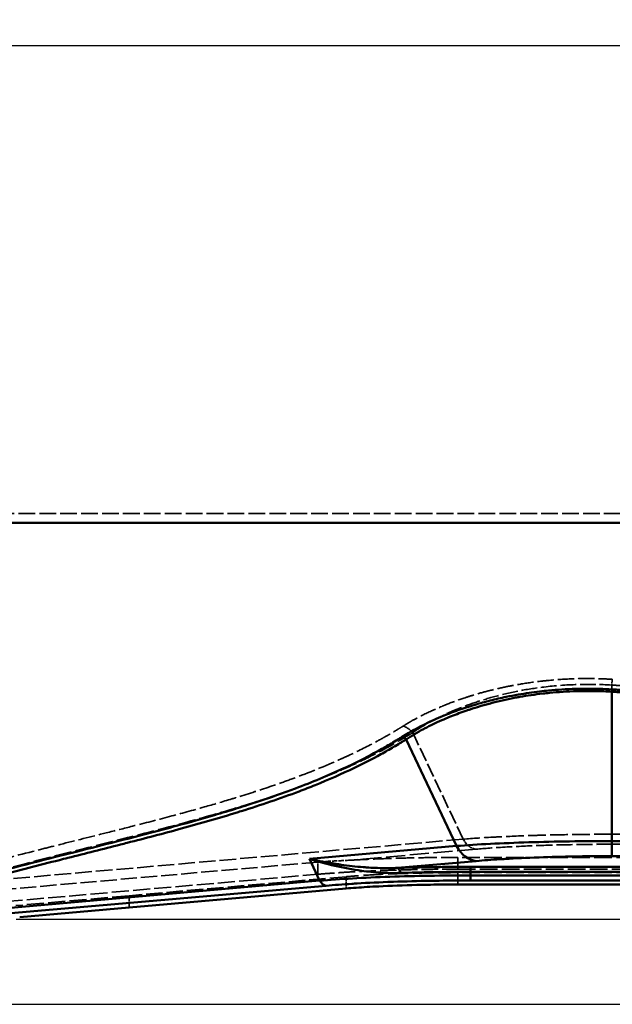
# Model space of a CAD drawing. Header units: millimetres. Extents: x 3367 to 6255, y 2001 to 4216.
# Tile 213 of 256: x 4118 to 4268, y 2772 to 3021. Entities that reach past the tile are written whole.
import ezdxf

# ---------------------------------------------------------------- set-up
doc = ezdxf.new("R2010")
doc.units = ezdxf.units.MM
doc.linetypes.add('DASHED', pattern=[0.2067, 0.1654, -0.0413])
for name, color, linetype, lineweight in [('AM_5', 3, 'Continuous', 25), ('Sichtbare Kanten(DIN)', 7, 'Continuous', 50), ('Sichtbare tangentiale Kanten(DIN)', 7, 'Continuous', 50), ('Verdeckte Kanten(DIN)', 7, 'DASHED', 35), ('Verdeckte tangentiale Kanten(DIN)', 7, 'DASHED', 35)]:
    doc.layers.add(name, color=color, linetype=linetype, lineweight=lineweight)
doc.styles.get("Standard").update_dxf_attribs({"font": 'ISOCP.SHX'})
doc.dimstyles.new('Standard$0', dxfattribs={"dimtxt": 0.18, "dimasz": 0.18, "dimexe": 0.18, "dimexo": 0.0625, "dimgap": 0.09, "dimtad": 0, "dimtih": 1, "dimtoh": 1, "dimdec": 4, "dimzin": 0, "dimdsep": 46, "dimtxsty": 'STANDARD', "dimcen": 0.09, "dimadec": 0, "dimazin": 0, "dimtfac": 1, "dimtdec": 4, "dimtofl": 0, "dimtmove": 0, "dimatfit": 3, "dimfxl": 1, "dimtolj": 1, "dimtzin": 0, "dimarcsym": 0})

# ---------------------------------------------------------------- blocks, each defined once
blk = doc.blocks.new('*D12')
at = {"layer": 'AM_5', "color": 0, "lineweight": -2, "transparency": 16777216}
for p, q in [((3643.6, 2945.94), (3643.6, 3014.21)), ((3645.4, 3014.03), (4340.7, 3014.03)), ((4979.8, 3014.03), (4357.88, 3014.03)), ((4981.6, 2945.94), (4981.6, 3014.21))]:
    blk.add_line(p, q, dxfattribs=at)
at = {"layer": 'AM_5', "color": 0, "transparency": 16777216}
for points in [[(3645.4, 3014.33), (3645.4, 3013.73), (3643.6, 3014.03)], [(4979.8, 3014.33), (4979.8, 3013.73), (4981.6, 3014.03)]]:
    blk.add_solid(points, dxfattribs=at)
at = {"layer": 'Defpoints', "color": 0, "transparency": 16777216}
for p in [(4981.6, 3014.03), (3643.6, 2945.88), (4981.6, 2945.88)]:
    blk.add_point(p, dxfattribs=at)
at = {"layer": 'AM_5', "color": 0, "transparency": 16777216, "insert": (4349.29, 3014.03), "char_height": 10, "attachment_point": 5}
blk.add_mtext('\\A1;134', dxfattribs=at)

msp = doc.modelspace()

# ---------------------------------------------------------------- linework, layer by layer
for p, q in [((4117.48436, 2793.35177), (4507.71004, 2793.35179)), ((4114.51724, 2771.81772), (4510.67718, 2771.81772))]:
    msp.add_line(p, q)
at = {"layer": 'Sichtbare Kanten(DIN)'}
for p, q in [((4229.16575, 2802.09339), (4312.59721, 2802.09339)), ((4146.09721, 2796.2754), (4200.88148, 2801.0684)), ((4118.40057, 2793.85226), (4146.09721, 2796.2754))]:
    msp.add_line(p, q, dxfattribs=at)
msp.add_open_spline([(4200.88148, 2801.0684), (4201.70288, 2801.14023), (4202.55999, 2801.20896), (4203.45165, 2801.27443), (4205.22912, 2801.40494), (4207.14462, 2801.52243), (4209.15911, 2801.62422), (4212.1841, 2801.77707), (4215.43033, 2801.89478), (4218.80681, 2801.974), (4221.05531, 2802.02675), (4223.36197, 2802.06228), (4225.67716, 2802.08002), (4226.8386, 2802.08892), (4228.00217, 2802.09337), (4229.16575, 2802.09339)], degree=3, knots=[0, 0, 0, 0, 0.111356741, 0.111356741, 0.111356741, 0.333338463, 0.333338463, 0.333338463, 0.666668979, 0.666668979, 0.666668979, 0.888643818, 0.888643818, 0.888643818, 1, 1, 1, 1], dxfattribs=at)
at = {"layer": 'Sichtbare tangentiale Kanten(DIN)'}
for p, q in [((4268.04227, 2813.06467), (4268.04229, 2850.79253)), ((4228.81078, 2811.82504), (4216.06799, 2838.75347)), ((4191.61509, 2808.57084), (4228.81078, 2811.82504)), ((4312.5972, 2813.06464), (4268.04227, 2813.06467)), ((4312.59721, 2809.26104), (4268.04226, 2809.26104)), ((4191.61508, 2808.57084), (4194.22411, 2803.05737)), ((4233.79312, 2808.02148), (4213.87664, 2806.27901)), ((4232.33327, 2805.28059), (4232.33327, 2806.54845)), ((4232.33327, 2806.54845), (4312.59721, 2806.54845)), ((4312.59721, 2805.28059), (4232.33327, 2805.28059)), ((4232.33327, 2805.28059), (4232.33327, 2804.37668)), ((4232.33327, 2803.10882), (4232.33327, 2804.37668)), ((4232.33327, 2804.37668), (4312.59721, 2804.37668)), ((4194.22411, 2803.05737), (4102.94004, 2795.07105)), ((4195.88489, 2801.78952), (4107.18392, 2794.02919)), ((4232.33327, 2803.10882), (4312.59721, 2803.10882))]:
    msp.add_line(p, q, dxfattribs=at)
for centre, major_axis, ratio, start_param, end_param in [((4268.04229, 2849.64538), (0.11883, 1.99647), 0.041568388, 0.523462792, 0.961167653), ((4214.9608, 2837.60632), (-1.07028, 1.68952), 0.788706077, 4.901804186, 5.525838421), ((4233.79312, 2816.98723), (0.7844, -8.96575), 0.705757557, 5.262925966, 6.159850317), ((4268.04226, 2818.2268), (0, -9), 0.00001, 0.087274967, 0.959935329), ((4213.87664, 2803.29043), (-0.09008, 2.99865), 0.32460381, 5.313786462, 6.190908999), ((4195.88489, 2804.7781), (0.26147, -2.98858), 0.705757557, 5.262925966, 6.159850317)]:
    msp.add_ellipse(centre, major_axis=major_axis, ratio=ratio, start_param=start_param, end_param=end_param, dxfattribs=at)
for points, knots in [([(4312.59694, 2893.49945), (4312.07728, 2893.49954), (4311.55762, 2893.49979), (4311.03796, 2893.49994), (4310.76703, 2893.50002), (4310.49611, 2893.50008), (4310.22518, 2893.50009), (4309.97636, 2893.5001), (4309.72753, 2893.50004), (4309.47871, 2893.49994), (4308.43952, 2893.49953), (4307.40033, 2893.49833), (4306.36114, 2893.49712), (4306.06763, 2893.49677), (4305.77412, 2893.49643), (4305.48061, 2893.4961), (4303.69695, 2893.4941), (4301.91333, 2893.49276), (4300.12973, 2893.49146), (4299.54115, 2893.49103), (4298.95258, 2893.49061), (4298.36401, 2893.49017), (4295.99188, 2893.48839), (4293.61983, 2893.48631), (4291.2479, 2893.48485), (4290.05916, 2893.48413), (4288.87045, 2893.48351), (4287.68178, 2893.483), (4286.49862, 2893.48249), (4285.3155, 2893.48208), (4284.13241, 2893.48176), (4281.17258, 2893.48095), (4278.21301, 2893.48066), (4275.25378, 2893.48087), (4273.47068, 2893.481), (4271.68771, 2893.48131), (4269.90488, 2893.48175), (4267.55166, 2893.48232), (4265.19865, 2893.48301), (4262.84598, 2893.48363), (4260.45816, 2893.48426), (4258.07069, 2893.48482), (4255.68355, 2893.48488), (4253.94168, 2893.48492), (4252.20002, 2893.48476), (4250.45857, 2893.48422), (4247.46215, 2893.48331), (4244.46634, 2893.4813), (4241.47132, 2893.47937), (4240.34356, 2893.47865), (4239.21589, 2893.47789), (4238.08835, 2893.47716), (4234.48093, 2893.47485), (4230.8747, 2893.47294), (4227.26976, 2893.4715), (4226.7581, 2893.4713), (4226.24646, 2893.4711), (4225.73486, 2893.47091), (4221.62081, 2893.4694), (4217.50853, 2893.46834), (4213.39838, 2893.46774), (4209.28986, 2893.46715), (4205.18347, 2893.46702), (4201.07958, 2893.4667), (4200.35732, 2893.46664), (4199.63514, 2893.46658), (4198.91304, 2893.4665), (4195.53335, 2893.46616), (4192.15543, 2893.46577), (4188.77943, 2893.46488), (4184.68277, 2893.46381), (4180.58895, 2893.462), (4176.49835, 2893.46074), (4174.54392, 2893.46014), (4172.59022, 2893.45966), (4170.63731, 2893.4593), (4168.50318, 2893.45889), (4166.37001, 2893.45861), (4164.23781, 2893.45843), (4156.96995, 2893.45783), (4149.71343, 2893.4585), (4142.47089, 2893.45951), (4141.57658, 2893.45964), (4140.68247, 2893.45977), (4139.78859, 2893.4599), (4135.72252, 2893.4605), (4131.66104, 2893.46116), (4127.60444, 2893.46156), (4123.54711, 2893.46196), (4119.49467, 2893.46209), (4115.44776, 2893.46262), (4115.11331, 2893.46267), (4114.77891, 2893.46272), (4114.44454, 2893.46277), (4110.73115, 2893.46332), (4107.02237, 2893.46405), (4103.31857, 2893.46493), (4099.27881, 2893.46589), (4095.24498, 2893.46704), (4091.2174, 2893.46839), (4089.67482, 2893.46891), (4088.13315, 2893.46945), (4086.59243, 2893.47003), (4080.07779, 2893.47247), (4073.57994, 2893.47541), (4067.10144, 2893.47847), (4059.07154, 2893.48227), (4051.07136, 2893.48626), (4043.10525, 2893.4912), (4039.24667, 2893.4936), (4035.39609, 2893.49622), (4031.55393, 2893.49903), (4027.43794, 2893.50204), (4023.33178, 2893.50531), (4019.23597, 2893.50883), (4005.24715, 2893.52086), (3991.379, 2893.53571), (3977.65816, 2893.55445), (3975.74122, 2893.55706), (3973.82709, 2893.55979), (3971.91593, 2893.5626), (3967.99074, 2893.56838), (3964.07813, 2893.57453), (3960.17798, 2893.58105), (3957.18982, 2893.58605), (3954.20898, 2893.59127), (3951.23602, 2893.59661), (3950.31543, 2893.59826), (3949.39557, 2893.59995), (3948.47645, 2893.60167), (3946.52739, 2893.60532), (3944.58166, 2893.60912), (3942.6393, 2893.61304), (3940.69318, 2893.61696), (3938.75044, 2893.621), (3936.81118, 2893.62515), (3935.84008, 2893.62722), (3934.86985, 2893.62932), (3933.9005, 2893.63144), (3933.88053, 2893.63149), (3933.86056, 2893.63153), (3933.84059, 2893.63157), (3932.89025, 2893.63366), (3931.94073, 2893.63578), (3930.99205, 2893.63793), (3930.02244, 2893.64013), (3929.05372, 2893.64235), (3928.08586, 2893.64457), (3927.60154, 2893.64568), (3927.11743, 2893.64679), (3926.63362, 2893.6479), (3926.1595, 2893.64899), (3925.68566, 2893.65007), (3925.21184, 2893.65114)], [0.0000013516, 0.0000013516, 0.0000013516, 0.0000013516, 0.0039133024, 0.0039133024, 0.0039133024, 0.0059528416, 0.0059528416, 0.0059528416, 0.007825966, 0.007825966, 0.007825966, 0.0156489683, 0.0156489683, 0.0156489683, 0.0178585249, 0.0178585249, 0.0178585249, 0.0312859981, 0.0312859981, 0.0312859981, 0.0357170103, 0.0357170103, 0.0357170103, 0.0535754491, 0.0535754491, 0.0535754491, 0.0625255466, 0.0625255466, 0.0625255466, 0.0714341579, 0.0714341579, 0.0714341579, 0.0937215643, 0.0937215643, 0.0937215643, 0.1071509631, 0.1071509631, 0.1071509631, 0.1248770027, 0.1248770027, 0.1248770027, 0.1428679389, 0.1428679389, 0.1428679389, 0.1559957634, 0.1559957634, 0.1559957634, 0.1785841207, 0.1785841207, 0.1785841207, 0.1870897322, 0.1870897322, 0.1870897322, 0.2143021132, 0.2143021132, 0.2143021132, 0.2181644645, 0.2181644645, 0.2181644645, 0.2492231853, 0.2492231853, 0.2492231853, 0.2802695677, 0.2802695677, 0.2802695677, 0.2857335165, 0.2857335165, 0.2857335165, 0.3113067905, 0.3113067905, 0.3113067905, 0.3423390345, 0.3423390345, 0.3423390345, 0.3571657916, 0.3571657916, 0.3571657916, 0.3733683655, 0.3733683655, 0.3733683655, 0.4285969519, 0.4285969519, 0.4285969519, 0.4354166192, 0.4354166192, 0.4354166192, 0.466437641, 0.466437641, 0.466437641, 0.4974642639, 0.4974642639, 0.4974642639, 0.5000283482, 0.5000283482, 0.5000283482, 0.5285043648, 0.5285043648, 0.5285043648, 0.5595633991, 0.5595633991, 0.5595633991, 0.5714592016, 0.5714592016, 0.5714592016, 0.6217583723, 0.6217583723, 0.6217583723, 0.6841025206, 0.6841025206, 0.6841025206, 0.7143004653, 0.7143004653, 0.7143004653, 0.7466506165, 0.7466506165, 0.7466506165, 0.8571391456, 0.8571391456, 0.8571391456, 0.8725755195, 0.8725755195, 0.8725755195, 0.9042791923, 0.9042791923, 0.9042791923, 0.9285695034, 0.9285695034, 0.9285695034, 0.9360911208, 0.9360911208, 0.9360911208, 0.9520412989, 0.9520412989, 0.9520412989, 0.9680223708, 0.9680223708, 0.9680223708, 0.9760249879, 0.9760249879, 0.9760249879, 0.9761898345, 0.9761898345, 0.9761898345, 0.9840357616, 0.9840357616, 0.9840357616, 0.9920548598, 0.9920548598, 0.9920548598, 0.9960676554, 0.9960676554, 0.9960676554, 1, 1, 1, 1]), ([(4215.09852, 2839.41395), (4215.63313, 2839.75139), (4216.18444, 2840.08619), (4216.75273, 2840.41817), (4216.92972, 2840.52157), (4217.10837, 2840.62469), (4217.28864, 2840.72753), (4218.04737, 2841.16039), (4218.83487, 2841.58824), (4219.65094, 2842.00943), (4219.88603, 2842.13077), (4220.12349, 2842.25155), (4220.36331, 2842.37175), (4221.78843, 2843.08603), (4223.29653, 2843.77953), (4224.88604, 2844.44594), (4225.42113, 2844.67028), (4225.96545, 2844.89155), (4226.51893, 2845.10944), (4227.88704, 2845.64802), (4229.31104, 2846.16594), (4230.78923, 2846.65825), (4231.68517, 2846.95664), (4232.60101, 2847.24563), (4233.53603, 2847.52394), (4234.76855, 2847.89081), (4236.0344, 2848.23909), (4237.33211, 2848.56606), (4238.64265, 2848.89627), (4239.98568, 2849.20473), (4241.35813, 2849.48846), (4242.37671, 2849.69902), (4243.41157, 2849.89593), (4244.46131, 2850.07787), (4246.22596, 2850.38372), (4248.03265, 2850.64729), (4249.87216, 2850.86301), (4250.60074, 2850.94846), (4251.3344, 2851.02641), (4252.07272, 2851.09653), (4254.30688, 2851.30874), (4256.58378, 2851.44941), (4258.8824, 2851.51572), (4259.26179, 2851.52666), (4259.64181, 2851.53557), (4260.02228, 2851.54243), (4261.36441, 2851.56665), (4262.71224, 2851.56539), (4264.05992, 2851.53793), (4264.38319, 2851.53135), (4264.70646, 2851.52326), (4265.02961, 2851.51367), (4266.0557, 2851.48325), (4267.08075, 2851.43761), (4268.10374, 2851.37704)], [0, 0, 0, 0, 0.047640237, 0.047640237, 0.047640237, 0.062478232, 0.062478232, 0.062478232, 0.124929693, 0.124929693, 0.124929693, 0.14292071, 0.14292071, 0.14292071, 0.249836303, 0.249836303, 0.249836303, 0.285828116, 0.285828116, 0.285828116, 0.374793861, 0.374793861, 0.374793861, 0.428716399, 0.428716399, 0.428716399, 0.499794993, 0.499794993, 0.499794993, 0.571576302, 0.571576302, 0.571576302, 0.624849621, 0.624849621, 0.624849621, 0.714404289, 0.714404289, 0.714404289, 0.749874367, 0.749874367, 0.749874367, 0.857206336, 0.857206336, 0.857206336, 0.874921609, 0.874921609, 0.874921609, 0.937412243, 0.937412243, 0.937412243, 0.952402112, 0.952402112, 0.952402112, 1, 1, 1, 1]), ([(4216.06799, 2838.75347), (4216.75017, 2839.19858), (4217.46213, 2839.63902), (4218.20207, 2840.07429), (4218.94213, 2840.50962), (4219.71017, 2840.93979), (4220.50675, 2841.36331), (4220.7802, 2841.50869), (4221.05702, 2841.6533), (4221.33717, 2841.79706), (4222.68907, 2842.4908), (4224.11863, 2843.16496), (4225.62388, 2843.81374), (4226.24772, 2844.08263), (4226.88457, 2844.34715), (4227.53432, 2844.60679), (4228.77723, 2845.10345), (4230.06741, 2845.58223), (4231.40337, 2846.03915), (4231.68772, 2846.1364), (4231.97413, 2846.23266), (4232.26259, 2846.32789), (4233.90636, 2846.87054), (4235.61693, 2847.37956), (4237.39025, 2847.84732), (4237.53222, 2847.88477), (4237.67458, 2847.92195), (4237.81735, 2847.95887), (4239.73963, 2848.45591), (4241.73415, 2848.90429), (4243.79068, 2849.29323), (4244.12955, 2849.35732), (4244.47009, 2849.41981), (4244.81225, 2849.48065), (4246.70075, 2849.81644), (4248.63881, 2850.10191), (4250.61571, 2850.32901), (4251.17063, 2850.39276), (4251.72855, 2850.45199), (4252.28922, 2850.50653), (4254.56691, 2850.72812), (4256.89, 2850.87247), (4259.23357, 2850.93641), (4259.52202, 2850.94428), (4259.81077, 2850.95094), (4260.09976, 2850.95639), (4261.41849, 2850.98125), (4262.74242, 2850.98079), (4264.06797, 2850.95366), (4265.39306, 2850.92653), (4266.71978, 2850.87275), (4268.04229, 2850.79253)], [0, 0, 0, 0, 4.054650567, 4.054650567, 4.054650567, 8.109893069, 8.109893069, 8.109893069, 9.502005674, 9.502005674, 9.502005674, 16.219852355, 16.219852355, 16.219852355, 19.004011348, 19.004011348, 19.004011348, 24.329747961, 24.329747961, 24.329747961, 25.463272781, 25.463272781, 25.463272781, 31.922534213, 31.922534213, 31.922534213, 32.439637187, 32.439637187, 32.439637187, 39.402269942, 39.402269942, 39.402269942, 40.549580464, 40.549580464, 40.549580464, 46.882005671, 46.882005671, 46.882005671, 48.659540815, 48.659540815, 48.659540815, 55.880637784, 55.880637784, 55.880637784, 56.769414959, 56.769414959, 56.769414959, 60.825063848, 60.825063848, 60.825063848, 64.879269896, 64.879269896, 64.879269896, 64.879269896]), ([(4268.10373, 2851.37691), (4268.56661, 2851.34947), (4269.02949, 2851.32211), (4269.49244, 2851.29543), (4269.95537, 2851.26875), (4270.41837, 2851.24274), (4270.8814, 2851.21722), (4271.60079, 2851.17756), (4272.32029, 2851.13908), (4273.03988, 2851.10167), (4273.24657, 2851.09092), (4273.45327, 2851.08027), (4273.65998, 2851.06972), (4275.51274, 2850.97515), (4277.36611, 2850.88842), (4279.22001, 2850.80944), (4280.45337, 2850.75689), (4281.68696, 2850.70778), (4282.92069, 2850.66195), (4285.39721, 2850.56997), (4287.87446, 2850.49135), (4290.35215, 2850.425), (4292.81949, 2850.35893), (4295.28726, 2850.30501), (4297.75537, 2850.2619), (4299.00064, 2850.24015), (4300.246, 2850.22116), (4301.49139, 2850.20475), (4303.34791, 2850.1803), (4305.20449, 2850.1616), (4307.06115, 2850.14814), (4307.25734, 2850.14672), (4307.45354, 2850.14536), (4307.64974, 2850.14406), (4308.38187, 2850.13921), (4309.114, 2850.1351), (4309.84613, 2850.13219), (4310.76311, 2850.12855), (4311.68011, 2850.12679), (4312.59709, 2850.1255)], [0, 0, 0, 0, 0.0312671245, 0.0312671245, 0.0312671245, 0.0625332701, 0.0625332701, 0.0625332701, 0.1111103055, 0.1111103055, 0.1111103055, 0.1250635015, 0.1250635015, 0.1250635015, 0.2501285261, 0.2501285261, 0.2501285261, 0.3333309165, 0.3333309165, 0.3333309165, 0.5003468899, 0.5003468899, 0.5003468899, 0.6666646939, 0.6666646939, 0.6666646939, 0.7505786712, 0.7505786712, 0.7505786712, 0.87566952, 0.87566952, 0.87566952, 0.8888882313, 0.8888882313, 0.8888882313, 0.9382146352, 0.9382146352, 0.9382146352, 0.9999947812, 0.9999947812, 0.9999947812, 0.9999947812]), ([(4268.04229, 2850.79241), (4268.50591, 2850.76511), (4268.96953, 2850.73781), (4269.43321, 2850.71113), (4269.89688, 2850.68446), (4270.36062, 2850.65842), (4270.82439, 2850.63285), (4271.75193, 2850.5817), (4272.67964, 2850.53245), (4273.6075, 2850.48516), (4275.46322, 2850.39059), (4277.31957, 2850.30388), (4279.17638, 2850.2248), (4279.89018, 2850.1944), (4280.60404, 2850.16512), (4281.31798, 2850.13696), (4284.31849, 2850.01856), (4287.31998, 2849.91972), (4290.32226, 2849.83878), (4294.03883, 2849.73858), (4297.7566, 2849.66584), (4301.47502, 2849.61742), (4303.33412, 2849.59322), (4305.19338, 2849.57509), (4307.05259, 2849.56236), (4307.98222, 2849.556), (4308.91183, 2849.55098), (4309.84142, 2849.54767), (4310.75975, 2849.54439), (4311.67805, 2849.54277), (4312.59634, 2849.54118)], [0, 0, 0, 0, 1.394490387, 1.394490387, 1.394490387, 2.788977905, 2.788977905, 2.788977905, 5.577944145, 5.577944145, 5.577944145, 11.155838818, 11.155838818, 11.155838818, 13.300105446, 13.300105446, 13.300105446, 22.311957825, 22.311957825, 22.311957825, 33.46789447, 33.46789447, 33.46789447, 39.045541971, 39.045541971, 39.045541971, 41.834439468, 41.834439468, 41.834439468, 44.589521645, 44.589521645, 44.589521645, 44.589521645]), ([(4097.82344, 2800.0094), (4098.45098, 2800.19624), (4099.07855, 2800.383), (4099.70724, 2800.56813), (4100.33591, 2800.75325), (4100.9657, 2800.93675), (4101.59626, 2801.11909), (4102.85738, 2801.48375), (4104.12162, 2801.84378), (4105.38877, 2802.19948), (4107.92308, 2802.91088), (4110.46902, 2803.60497), (4113.02318, 2804.28668), (4118.13171, 2805.65017), (4123.27312, 2806.96419), (4128.42248, 2808.26696), (4129.14914, 2808.4508), (4129.87597, 2808.63442), (4130.60288, 2808.81792), (4135.027, 2809.93473), (4139.45553, 2811.04517), (4143.87407, 2812.17082), (4144.44425, 2812.31608), (4145.01427, 2812.46159), (4145.58409, 2812.60741), (4150.1556, 2813.77729), (4154.71374, 2814.96673), (4159.23975, 2816.20422), (4164.08767, 2817.52973), (4168.89873, 2818.91035), (4173.64732, 2820.3816), (4173.88432, 2820.45503), (4174.12116, 2820.52869), (4174.35785, 2820.60257), (4179.33701, 2822.15691), (4184.2458, 2823.81316), (4189.04159, 2825.62539), (4190.40167, 2826.13934), (4191.75266, 2826.66583), (4193.09346, 2827.20597), (4196.4807, 2828.57051), (4199.80276, 2830.0221), (4203.042, 2831.57859), (4205.3025, 2832.66478), (4207.52266, 2833.80206), (4209.69602, 2834.99599), (4210.7826, 2835.5929), (4211.85748, 2836.20398), (4212.91967, 2836.83006), (4213.45077, 2837.1431), (4213.97871, 2837.4599), (4214.50354, 2837.78033), (4214.76597, 2837.94054), (4215.02763, 2838.10167), (4215.28823, 2838.26401), (4215.54885, 2838.42635), (4215.80842, 2838.58991), (4216.06799, 2838.75347)], [-0.000006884, -0.000006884, -0.000006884, -0.000006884, 2.99330242, 2.99330242, 2.99330242, 5.986559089, 5.986559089, 5.986559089, 11.972998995, 11.972998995, 11.972998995, 23.945983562, 23.945983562, 23.945983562, 47.892930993, 47.892930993, 47.892930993, 51.272252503, 51.272252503, 51.272252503, 71.839437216, 71.839437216, 71.839437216, 74.493509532, 74.493509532, 74.493509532, 95.786581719, 95.786581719, 95.786581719, 118.594101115, 118.594101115, 118.594101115, 119.732403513, 119.732403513, 119.732403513, 143.679167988, 143.679167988, 143.679167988, 150.470434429, 150.470434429, 150.470434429, 167.627123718, 167.627123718, 167.627123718, 179.599871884, 179.599871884, 179.599871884, 185.585695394, 185.585695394, 185.585695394, 188.578678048, 188.578678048, 188.578678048, 190.075230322, 190.075230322, 190.075230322, 191.571841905, 191.571841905, 191.571841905, 191.571841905]), ([(4098.49236, 2801.29529), (4098.55091, 2801.31248), (4098.60946, 2801.32966), (4098.66802, 2801.34682), (4099.29827, 2801.53154), (4099.92947, 2801.71472), (4100.56137, 2801.89683), (4101.76451, 2802.24356), (4102.97019, 2802.58638), (4104.17865, 2802.92539), (4104.23939, 2802.94243), (4104.30014, 2802.95946), (4104.3609, 2802.97648), (4106.89917, 2803.68762), (4109.44865, 2804.3823), (4112.00633, 2805.06492), (4113.22159, 2805.38926), (4114.43871, 2805.71089), (4115.65738, 2806.03024), (4119.56651, 2807.05464), (4123.4915, 2808.05572), (4127.42245, 2809.04873), (4129.2912, 2809.5208), (4131.16129, 2809.99104), (4133.03167, 2810.4611), (4136.3197, 2811.28745), (4139.6085, 2812.11324), (4142.8923, 2812.94745), (4145.40575, 2813.58597), (4147.91628, 2814.22942), (4150.42065, 2814.88233), (4153.04611, 2815.56681), (4155.66486, 2816.26166), (4158.27313, 2816.97207), (4161.40324, 2817.8246), (4164.51826, 2818.69955), (4167.61147, 2819.60691), (4169.55017, 2820.1756), (4171.48029, 2820.75704), (4173.40012, 2821.35366), (4174.28807, 2821.62961), (4175.17383, 2821.90881), (4176.05712, 2822.19155), (4178.85018, 2823.08561), (4181.61889, 2824.01509), (4184.35548, 2824.98943), (4185.6066, 2825.43488), (4186.85092, 2825.88968), (4188.08775, 2826.35474), (4192.26082, 2827.92384), (4196.34853, 2829.60966), (4200.32038, 2831.44665), (4200.91094, 2831.71978), (4201.49894, 2831.99626), (4202.08426, 2832.27619), (4204.34299, 2833.35641), (4206.56175, 2834.48799), (4208.73331, 2835.67595), (4209.26947, 2835.96926), (4209.80276, 2836.266), (4210.33303, 2836.56627), (4210.87649, 2836.874), (4211.41714, 2837.18532), (4211.95452, 2837.50044), (4212.48541, 2837.81176), (4213.0131, 2838.1268), (4213.53733, 2838.44554), (4213.79946, 2838.60492), (4214.06072, 2838.76522), (4214.3208, 2838.92676), (4214.58088, 2839.08831), (4214.83979, 2839.2511), (4215.09852, 2839.41395)], [0, 0, 0, 0, 0.001476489, 0.001476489, 0.001476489, 0.017366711, 0.017366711, 0.017366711, 0.04762143, 0.04762143, 0.04762143, 0.049142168, 0.049142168, 0.049142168, 0.112676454, 0.112676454, 0.112676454, 0.14286429, 0.14286429, 0.14286429, 0.239698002, 0.239698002, 0.239698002, 0.28573219, 0.28573219, 0.28573219, 0.366657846, 0.366657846, 0.366657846, 0.428599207, 0.428599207, 0.428599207, 0.493535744, 0.493535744, 0.493535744, 0.571463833, 0.571463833, 0.571463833, 0.62030619, 0.62030619, 0.62030619, 0.642896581, 0.642896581, 0.642896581, 0.714329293, 0.714329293, 0.714329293, 0.746986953, 0.746986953, 0.746986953, 0.857174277, 0.857174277, 0.857174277, 0.873557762, 0.873557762, 0.873557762, 0.936781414, 0.936781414, 0.936781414, 0.952391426, 0.952391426, 0.952391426, 0.968389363, 0.968389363, 0.968389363, 0.98419431, 0.98419431, 0.98419431, 0.992097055, 0.992097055, 0.992097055, 1, 1, 1, 1]), ([(4228.81078, 2811.82504), (4231.42481, 2812.02349), (4237.16553, 2812.38085), (4246.88885, 2812.77331), (4257.31594, 2813.01154), (4264.46685, 2813.06461), (4268.04227, 2813.06461)], [0, 0, 0, 0, 11.02600349, 22.052006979, 32.787599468, 43.523191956, 43.523191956, 43.523191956, 43.523191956]), ([(4268.04226, 2809.26104), (4265.56283, 2809.26104), (4263.07931, 2809.24437), (4260.62601, 2809.21119), (4259.94422, 2809.20197), (4259.26464, 2809.19147), (4258.58805, 2809.17972), (4255.5598, 2809.1271), (4252.59117, 2809.04915), (4249.73446, 2808.9473), (4249.65612, 2808.94451), (4249.57787, 2808.9417), (4249.4997, 2808.93887), (4246.57105, 2808.83288), (4243.76241, 2808.70172), (4241.12693, 2808.5478), (4240.69528, 2808.52259), (4240.26828, 2808.49676), (4239.84616, 2808.47035), (4237.69097, 2808.33549), (4235.6628, 2808.18505), (4233.79312, 2808.02148)], [0, 0, 0, 0, 7.44546228, 7.44546228, 7.44546228, 9.514630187, 9.514630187, 9.514630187, 18.775610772, 18.775610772, 18.775610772, 19.029562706, 19.029562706, 19.029562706, 28.544397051, 28.544397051, 28.544397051, 30.10276365, 30.10276365, 30.10276365, 38.059124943, 38.059124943, 38.059124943, 38.059124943]), ([(4213.87664, 2806.27901), (4213.39288, 2806.25958), (4212.90986, 2806.24533), (4212.42755, 2806.23638), (4212.05066, 2806.22939), (4211.67421, 2806.22565), (4211.29838, 2806.22495), (4211.19278, 2806.22476), (4211.08723, 2806.2248), (4210.98173, 2806.22509), (4210.01839, 2806.22769), (4209.05886, 2806.25012), (4208.10488, 2806.29038), (4207.4678, 2806.31726), (4206.83319, 2806.35209), (4206.20136, 2806.39427), (4205.8851, 2806.41539), (4205.56956, 2806.43834), (4205.25475, 2806.46307), (4204.30917, 2806.53733), (4203.37022, 2806.62753), (4202.43853, 2806.73194), (4201.50548, 2806.83649), (4200.57972, 2806.95529), (4199.66189, 2807.08664), (4199.35569, 2807.13046), (4199.05038, 2807.17567), (4198.74597, 2807.22223), (4198.13687, 2807.31538), (4197.53136, 2807.4139), (4196.92968, 2807.51731), (4196.02635, 2807.67255), (4195.13168, 2807.83881), (4194.24622, 2808.01477), (4194.14704, 2808.03448), (4194.04797, 2808.05431), (4193.94902, 2808.07426), (4193.6059, 2808.14344), (4193.26421, 2808.21399), (4192.92391, 2808.28592), (4192.4853, 2808.37863), (4192.04899, 2808.47364), (4191.61509, 2808.57084)], [0, 0, 0, 0, 0.062101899, 0.062101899, 0.062101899, 0.1106296, 0.1106296, 0.1106296, 0.124263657, 0.124263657, 0.124263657, 0.248753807, 0.248753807, 0.248753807, 0.331888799, 0.331888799, 0.331888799, 0.373501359, 0.373501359, 0.373501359, 0.498493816, 0.498493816, 0.498493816, 0.6236696, 0.6236696, 0.6236696, 0.665428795, 0.665428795, 0.665428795, 0.748982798, 0.748982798, 0.748982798, 0.874425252, 0.874425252, 0.874425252, 0.888476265, 0.888476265, 0.888476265, 0.937199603, 0.937199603, 0.937199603, 1, 1, 1, 1]), ([(4214.62827, 2805.01116), (4212.97032, 2804.95922), (4209.66903, 2805.01294), (4204.08846, 2805.56496), (4198.00386, 2806.70977), (4193.69992, 2807.90977), (4191.61509, 2808.57084)], [0, 0, 0, 0, 5.486049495, 10.972098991, 18.860838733, 26.749578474, 26.749578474, 26.749578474, 26.749578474]), ([(4232.33327, 2806.54845), (4230.76863, 2806.54843), (4229.20263, 2806.54277), (4227.64112, 2806.53145), (4226.07971, 2806.52014), (4224.5228, 2806.50318), (4222.97679, 2806.48062), (4222.74019, 2806.47717), (4222.50385, 2806.47358), (4222.26779, 2806.46987), (4220.96128, 2806.44931), (4219.66316, 2806.42474), (4218.37696, 2806.39624), (4216.85835, 2806.36259), (4215.35636, 2806.32346), (4213.87664, 2806.27901)], [0, 0, 0, 0, 4.700029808, 4.700029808, 4.700029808, 9.399734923, 9.399734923, 9.399734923, 10.118962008, 10.118962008, 10.118962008, 14.099577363, 14.099577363, 14.099577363, 18.799454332, 18.799454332, 18.799454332, 18.799454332]), ([(4194.22411, 2803.05737), (4196.75364, 2803.26859), (4202.31679, 2803.64894), (4211.75906, 2804.06669), (4221.89776, 2804.32017), (4228.85478, 2804.37668), (4232.33327, 2804.37668)], [0, 0, 0, 0, 10.26256438, 20.525128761, 30.514423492, 40.503718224, 40.503718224, 40.503718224, 40.503718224]), ([(4214.62827, 2805.01116), (4217.2516, 2805.09333), (4223.08472, 2805.23166), (4229.09714, 2805.28059), (4232.33327, 2805.28059)], [0, 0, 0, 0, 8.680492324, 18.799454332, 18.799454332, 18.799454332, 18.799454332]), ([(4232.33327, 2803.10882), (4229.69511, 2803.10882), (4227.05258, 2803.09109), (4224.44222, 2803.05578), (4223.71611, 2803.04595), (4222.99238, 2803.03478), (4222.27183, 2803.02226), (4219.05009, 2802.96627), (4215.89176, 2802.88333), (4212.85248, 2802.77497), (4212.76819, 2802.77197), (4212.68398, 2802.76894), (4212.59987, 2802.7659), (4209.48318, 2802.65309), (4206.49426, 2802.51349), (4203.68957, 2802.34966), (4203.23085, 2802.32286), (4202.77705, 2802.29542), (4202.32843, 2802.26735), (4200.0342, 2802.12379), (4197.8752, 2801.96365), (4195.88489, 2801.78952)], [0, 0, 0, 0, 7.922141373, 7.922141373, 7.922141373, 10.125773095, 10.125773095, 10.125773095, 19.978589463, 19.978589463, 19.978589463, 20.251859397, 20.251859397, 20.251859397, 30.377858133, 30.377858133, 30.377858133, 32.034036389, 32.034036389, 32.034036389, 40.503718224, 40.503718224, 40.503718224, 40.503718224])]:
    msp.add_open_spline(points, degree=3, knots=knots, dxfattribs=at)
at = {"layer": 'Verdeckte Kanten(DIN)', "ltscale": 26.90976}
for p, q in [((4312.59721, 2808.93075), (4229.1635, 2808.93075)), ((4229.1635, 2805.95354), (4312.59721, 2805.95354))]:
    msp.add_line(p, q, dxfattribs=at)
at = {"layer": 'Verdeckte Kanten(DIN)', "ltscale": 24.699495}
msp.add_line((4193.79857, 2807.75472), (4103.71946, 2799.87382), dxfattribs=at)
at = {"layer": 'Verdeckte Kanten(DIN)', "ltscale": 26.063911}
msp.add_line((4098.74343, 2796.35599), (4193.79857, 2804.67223), dxfattribs=at)
at = {"layer": 'Verdeckte Kanten(DIN)', "ltscale": 25.036211}
msp.add_line((4200.88148, 2804.05698), (4146.09721, 2799.26398), dxfattribs=at)
at = {"layer": 'Verdeckte Kanten(DIN)', "ltscale": 26.909033}
msp.add_line((4312.59721, 2805.08198), (4229.16575, 2805.08198), dxfattribs=at)
at = {"layer": 'Verdeckte Kanten(DIN)', "ltscale": 26.167213}
msp.add_line((4146.09721, 2799.26398), (4117.46765, 2796.75922), dxfattribs=at)
at = {"layer": 'Verdeckte Kanten(DIN)', "ltscale": 27.765476}
msp.add_open_spline([(4202.02532, 2808.23074), (4202.19672, 2808.24043), (4202.3688, 2808.25002), (4202.54155, 2808.25952), (4204.12434, 2808.34658), (4205.76361, 2808.4259), (4207.44898, 2808.49694), (4209.13435, 2808.56799), (4210.86581, 2808.63077), (4212.63233, 2808.68487), (4214.39885, 2808.73897), (4216.20042, 2808.7844), (4218.02553, 2808.82085), (4219.85064, 2808.85731), (4221.69928, 2808.88479), (4223.55959, 2808.90314), (4224.7998, 2808.91538), (4226.0452, 2808.92355), (4227.29222, 2808.92765), (4227.91572, 2808.9297), (4228.53963, 2808.93073), (4229.1635, 2808.93075)], degree=3, knots=[0.2701221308, 0.2701221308, 0.2701221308, 0.2701221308, 0.2857142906, 0.2857142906, 0.2857142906, 0.4285714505, 0.4285714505, 0.4285714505, 0.5714285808, 0.5714285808, 0.5714285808, 0.7142856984, 0.7142856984, 0.7142856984, 0.8571428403, 0.8571428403, 0.8571428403, 0.9523809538, 0.9523809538, 0.9523809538, 1, 1, 1, 1], dxfattribs=at)
at = {"layer": 'Verdeckte Kanten(DIN)', "ltscale": 8.084332}
msp.add_open_spline([(4202.02532, 2808.23074), (4200.54563, 2808.14712), (4199.1136, 2808.08889), (4196.36309, 2807.94729), (4195.04929, 2807.86402), (4193.79857, 2807.75472)], degree=3, knots=[-1.06549061, -1.06549061, -1.06549061, -1.06549061, -0.531527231, -0.531527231, 0, 0, 0, 0], dxfattribs=at)
at = {"layer": 'Verdeckte Kanten(DIN)', "ltscale": 25.354721}
msp.add_open_spline([(4193.79857, 2804.67223), (4194.23837, 2804.71069), (4195.58264, 2804.82396), (4198.41496, 2805.03725), (4202.48506, 2805.29005), (4207.40289, 2805.528), (4212.59727, 2805.71634), (4218.00199, 2805.85261), (4222.93171, 2805.92591), (4226.6679, 2805.95043), (4228.53963, 2805.95352), (4229.1635, 2805.95354)], degree=3, knots=[0, 0, 0, 0, 0.047619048, 0.142857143, 0.285714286, 0.428571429, 0.571428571, 0.714285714, 0.857142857, 0.952380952, 1, 1, 1, 1], dxfattribs=at)
at = {"layer": 'Verdeckte Kanten(DIN)', "ltscale": 30.41855}
msp.add_open_spline([(4229.16575, 2805.08198), (4228.00217, 2805.08196), (4226.8386, 2805.07751), (4225.67716, 2805.06861), (4223.36197, 2805.05087), (4221.05531, 2805.01533), (4218.80681, 2804.96258), (4215.43033, 2804.88337), (4212.1841, 2804.76565), (4209.15911, 2804.6128), (4207.14462, 2804.51102), (4205.22912, 2804.39352), (4203.45165, 2804.26301), (4202.55999, 2804.19754), (4201.70288, 2804.12881), (4200.88148, 2804.05698)], degree=3, knots=[0, 0, 0, 0, 0.111356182, 0.111356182, 0.111356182, 0.333331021, 0.333331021, 0.333331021, 0.666661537, 0.666661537, 0.666661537, 0.888643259, 0.888643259, 0.888643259, 1, 1, 1, 1], dxfattribs=at)
at = {"layer": 'Verdeckte tangentiale Kanten(DIN)', "ltscale": 1.565726}
msp.add_line((4268.04229, 2850.79253), (4268.04229, 2852.47607), dxfattribs=at)
at = {"layer": 'Verdeckte tangentiale Kanten(DIN)', "ltscale": 21.193899}
msp.add_line((4217.73563, 2840.4597), (4230.47156, 2813.54577), dxfattribs=at)
at = {"layer": 'Verdeckte tangentiale Kanten(DIN)', "ltscale": 28.740488}
msp.add_line((4312.5972, 2814.78531), (4268.04226, 2814.78534), dxfattribs=at)
at = {"layer": 'Verdeckte tangentiale Kanten(DIN)', "ltscale": 25.320087}
msp.add_line((4230.47156, 2813.54577), (4101.19218, 2802.23529), dxfattribs=at)
at = {"layer": 'Verdeckte tangentiale Kanten(DIN)', "ltscale": 28.740494}
msp.add_line((4268.04226, 2812.24963), (4312.59721, 2812.24962), dxfattribs=at)
at = {"layer": 'Verdeckte tangentiale Kanten(DIN)', "ltscale": 29.035534}
msp.add_line((4233.79312, 2811.01006), (4202.02532, 2808.23074), dxfattribs=at)
at = {"layer": 'Verdeckte tangentiale Kanten(DIN)', "ltscale": 2.28553}
msp.add_line((4229.1635, 2808.94212), (4229.1635, 2805.95354), dxfattribs=at)
at = {"layer": 'Verdeckte tangentiale Kanten(DIN)', "ltscale": 2.357352}
msp.add_line((4193.79857, 2807.75472), (4193.79857, 2804.67223), dxfattribs=at)
at = {"layer": 'Verdeckte tangentiale Kanten(DIN)', "ltscale": 2.285536}
for p, q in [((4200.88148, 2801.0684), (4200.88148, 2804.05698)), ((4229.16575, 2802.09339), (4229.16575, 2805.08198)), ((4146.09721, 2799.26398), (4146.09721, 2796.2754))]:
    msp.add_line(p, q, dxfattribs=at)
at = {"layer": 'Verdeckte tangentiale Kanten(DIN)', "ltscale": 1.669199}
msp.add_ellipse((4268.04229, 2849.60819), major_axis=(0.29486, 4.9913), ratio=0.041258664, start_param=0.522943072, end_param=0.961149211, dxfattribs=at)
at = {"layer": 'Verdeckte tangentiale Kanten(DIN)', "ltscale": 2.377968}
msp.add_ellipse((4214.96767, 2837.59182), major_axis=(-2.67171, 4.22634), ratio=0.788637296, start_param=4.902551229, end_param=5.526815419, dxfattribs=at)
at = {"layer": 'Verdeckte tangentiale Kanten(DIN)', "ltscale": 4.099985}
msp.add_ellipse((4233.79312, 2816.98723), major_axis=(0.52293, -5.97717), ratio=0.705757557, start_param=5.262925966, end_param=6.159850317, dxfattribs=at)
at = {"layer": 'Verdeckte tangentiale Kanten(DIN)'}
msp.add_ellipse((4268.04226, 2818.22674), major_axis=(0, 5.99994), ratio=0.00001, start_param=3.676404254, end_param=3.67642394, dxfattribs=at)
at = {"layer": 'Verdeckte tangentiale Kanten(DIN)', "ltscale": 25.571501}
msp.add_open_spline([(4312.59694, 2895.82552), (4310.66998, 2895.82512), (4304.88875, 2895.8218), (4293.33927, 2895.81791), (4277.96149, 2895.81508), (4260.69624, 2895.82468), (4243.46747, 2895.82533), (4226.27358, 2895.82295), (4209.11448, 2895.82433), (4191.99084, 2895.8265), (4169.21318, 2895.82345), (4140.84033, 2895.82598), (4095.66869, 2895.82454), (4050.91246, 2895.82573), (4006.8243, 2895.82529), (3973.96066, 2895.82466), (3941.39279, 2895.82452), (3909.12501, 2895.82517), (3882.57343, 2895.82228), (3863.25246, 2895.82205), (3852.72395, 2895.82238), (3847.46956, 2895.82404), (3845.72132, 2895.82451)], degree=3, knots=[0.0000011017, 0.0000011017, 0.0000011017, 0.0000011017, 0.0118257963, 0.035477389, 0.070874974, 0.1062081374, 0.1414897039, 0.1767320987, 0.2119477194, 0.2471458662, 0.2823325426, 0.3526799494, 0.4230249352, 0.5641046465, 0.6350960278, 0.7065299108, 0.7785633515, 0.8513842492, 0.9251419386, 0.9624239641, 0.9874746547, 1, 1, 1, 1], dxfattribs=at)
at = {"layer": 'Verdeckte tangentiale Kanten(DIN)', "ltscale": 24.93619}
msp.add_open_spline([(4215.31187, 2842.11179), (4215.84678, 2842.44657), (4216.39837, 2842.77869), (4216.96691, 2843.10795), (4217.14253, 2843.20966), (4217.31978, 2843.3111), (4217.49862, 2843.41225), (4218.25623, 2843.84077), (4219.04248, 2844.26424), (4219.85709, 2844.68104), (4220.09521, 2844.80287), (4220.33575, 2844.92413), (4220.57868, 2845.04478), (4221.9986, 2845.74998), (4223.50058, 2846.4344), (4225.08288, 2847.09187), (4225.62362, 2847.31655), (4226.17374, 2847.53809), (4226.73317, 2847.75617), (4228.09266, 2848.28612), (4229.50705, 2848.7956), (4230.97455, 2849.27981), (4231.87764, 2849.57779), (4232.80084, 2849.8662), (4233.74338, 2850.14378), (4234.96479, 2850.50349), (4236.21863, 2850.84498), (4237.50345, 2851.16561), (4238.82073, 2851.49435), (4240.17058, 2851.80118), (4241.54988, 2852.08302), (4242.55656, 2852.28873), (4243.57896, 2852.48115), (4244.61575, 2852.65902), (4246.38445, 2852.96245), (4248.19505, 2853.22354), (4250.03821, 2853.43678), (4250.75673, 2853.51991), (4251.48011, 2853.5958), (4252.20797, 2853.66414), (4254.4412, 2853.87382), (4256.71657, 2854.01255), (4259.01333, 2854.07748), (4259.38702, 2854.08805), (4259.76131, 2854.09665), (4260.13604, 2854.10328), (4261.47446, 2854.12697), (4262.81848, 2854.12546), (4264.16236, 2854.09812), (4264.4863, 2854.09153), (4264.81024, 2854.08344), (4265.13405, 2854.07386), (4266.1557, 2854.04365), (4267.17631, 2853.99842), (4268.1949, 2853.93849)], degree=3, knots=[0, 0, 0, 0, 0.047639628, 0.047639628, 0.047639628, 0.062355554, 0.062355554, 0.062355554, 0.124696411, 0.124696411, 0.124696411, 0.142918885, 0.142918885, 0.142918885, 0.249426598, 0.249426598, 0.249426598, 0.285824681, 0.285824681, 0.285824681, 0.374277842, 0.374277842, 0.374277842, 0.42871143, 0.42871143, 0.42871143, 0.499250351, 0.499250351, 0.499250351, 0.571571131, 0.571571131, 0.571571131, 0.624354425, 0.624354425, 0.624354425, 0.714399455, 0.714399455, 0.714399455, 0.749501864, 0.749501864, 0.749501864, 0.857203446, 0.857203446, 0.857203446, 0.874726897, 0.874726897, 0.874726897, 0.937314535, 0.937314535, 0.937314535, 0.952401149, 0.952401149, 0.952401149, 1, 1, 1, 1], dxfattribs=at)
at = {"layer": 'Verdeckte tangentiale Kanten(DIN)', "ltscale": 23.970779}
msp.add_open_spline([(4217.73563, 2840.4597), (4219.26203, 2841.49505), (4222.61997, 2843.52251), (4227.92719, 2846.03079), (4233.17584, 2848.01786), (4238.36368, 2849.618), (4244.25761, 2851.01013), (4251.35153, 2852.14412), (4259.34765, 2852.74202), (4265.15576, 2852.655), (4268.04229, 2852.47607)], degree=3, knots=[0, 0, 0, 0, 9.45397665, 18.907953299, 25.317850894, 31.727748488, 39.180390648, 46.633032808, 55.743457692, 64.853882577, 64.853882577, 64.853882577, 64.853882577], dxfattribs=at)
at = {"layer": 'Verdeckte tangentiale Kanten(DIN)', "ltscale": 28.76251}
msp.add_open_spline([(4268.04229, 2852.47607), (4268.96951, 2852.42256), (4269.89673, 2852.36905), (4270.82418, 2852.31821), (4271.75163, 2852.26737), (4272.67931, 2852.21921), (4273.60715, 2852.17298), (4275.46281, 2852.08054), (4277.31909, 2851.99586), (4279.17594, 2851.91892), (4282.88964, 2851.76505), (4286.6056, 2851.64217), (4290.32227, 2851.54571), (4293.1547, 2851.47219), (4295.98754, 2851.41401), (4298.82092, 2851.36968), (4299.70568, 2851.35584), (4300.59045, 2851.34337), (4301.47525, 2851.33222), (4305.18241, 2851.2855), (4308.88985, 2851.26192), (4312.59732, 2851.26192)], degree=3, knots=[0, 0, 0, 0, 2.788875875, 2.788875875, 2.788875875, 5.577713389, 5.577713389, 5.577713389, 11.155336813, 11.155336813, 11.155336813, 22.310600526, 22.310600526, 22.310600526, 30.811919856, 30.811919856, 30.811919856, 33.46656321, 33.46656321, 33.46656321, 44.589127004, 44.589127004, 44.589127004, 44.589127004], dxfattribs=at)
at = {"layer": 'Verdeckte tangentiale Kanten(DIN)', "ltscale": 25.534431}
msp.add_open_spline([(4092.54368, 2802.36624), (4093.18596, 2802.56406), (4093.82828, 2802.76187), (4094.47188, 2802.95783), (4095.12223, 2803.15585), (4095.7739, 2803.35198), (4096.4265, 2803.54677), (4097.10388, 2803.74896), (4097.78228, 2803.94972), (4098.46167, 2804.14907), (4099.09085, 2804.33369), (4099.72088, 2804.5171), (4100.35174, 2804.69934), (4102.97412, 2805.45689), (4105.61074, 2806.1941), (4108.25816, 2806.91591), (4108.98562, 2807.11426), (4109.71389, 2807.31143), (4110.44291, 2807.50755), (4115.01444, 2808.73733), (4119.61534, 2809.92522), (4124.22968, 2811.09565), (4125.7025, 2811.46923), (4127.17669, 2811.84103), (4128.65174, 2812.21185), (4132.52733, 2813.18616), (4136.40857, 2814.15372), (4140.28614, 2815.12903), (4142.50808, 2815.6879), (4144.7288, 2816.24931), (4146.94621, 2816.8163), (4150.06241, 2817.6131), (4153.17202, 2818.42088), (4156.26909, 2819.24809), (4159.22165, 2820.03671), (4162.16282, 2820.84298), (4165.087, 2821.67504), (4167.40292, 2822.33402), (4169.70815, 2823.00922), (4171.99992, 2823.70465), (4172.67266, 2823.90879), (4173.34424, 2824.11467), (4174.01455, 2824.32241), (4176.96838, 2825.23787), (4179.89787, 2826.18958), (4182.7942, 2827.18838), (4184.29713, 2827.70667), (4185.79101, 2828.2376), (4187.27466, 2828.7827), (4191.50851, 2830.33823), (4195.6591, 2832.00912), (4199.6944, 2833.83098), (4200.40626, 2834.15237), (4201.11453, 2834.47846), (4201.819, 2834.80943), (4204.16346, 2835.91089), (4206.46584, 2837.06643), (4208.71802, 2838.28192), (4209.24227, 2838.56486), (4209.76379, 2838.85104), (4210.28248, 2839.14055), (4210.87735, 2839.47259), (4211.46891, 2839.80887), (4212.05655, 2840.14967), (4212.6065, 2840.46861), (4213.15302, 2840.79151), (4213.69585, 2841.11836), (4213.96725, 2841.28177), (4214.23773, 2841.44617), (4214.50695, 2841.6119), (4214.77616, 2841.77763), (4215.0441, 2841.94468), (4215.31187, 2842.11179)], degree=3, knots=[0, 0, 0, 0, 0.015565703, 0.015565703, 0.015565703, 0.031294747, 0.031294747, 0.031294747, 0.047621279, 0.047621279, 0.047621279, 0.062741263, 0.062741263, 0.062741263, 0.125593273, 0.125593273, 0.125593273, 0.142863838, 0.142863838, 0.142863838, 0.25116389, 0.25116389, 0.25116389, 0.285731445, 0.285731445, 0.285731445, 0.376555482, 0.376555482, 0.376555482, 0.428599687, 0.428599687, 0.428599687, 0.501739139, 0.501739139, 0.501739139, 0.571465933, 0.571465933, 0.571465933, 0.626688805, 0.626688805, 0.626688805, 0.642899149, 0.642899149, 0.642899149, 0.714332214, 0.714332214, 0.714332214, 0.751399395, 0.751399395, 0.751399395, 0.857176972, 0.857176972, 0.857176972, 0.875836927, 0.875836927, 0.875836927, 0.93793706, 0.93793706, 0.93793706, 0.952392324, 0.952392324, 0.952392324, 0.968970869, 0.968970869, 0.968970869, 0.984485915, 0.984485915, 0.984485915, 0.99224306, 0.99224306, 0.99224306, 1, 1, 1, 1], dxfattribs=at)
at = {"layer": 'Verdeckte tangentiale Kanten(DIN)', "ltscale": 26.104681}
msp.add_open_spline([(4101.19218, 2802.23529), (4101.77632, 2802.40675), (4102.36116, 2802.57718), (4102.9467, 2802.7466), (4105.55933, 2803.50253), (4108.18571, 2804.23837), (4110.82229, 2804.95905), (4116.09563, 2806.40046), (4121.40979, 2807.78124), (4126.73902, 2809.13936), (4132.06859, 2810.49757), (4137.41325, 2811.83313), (4142.74829, 2813.18387), (4143.42857, 2813.3561), (4144.10869, 2813.52858), (4144.78859, 2813.7014), (4149.44067, 2814.88387), (4154.08207, 2816.08189), (4158.69322, 2817.32499), (4163.97806, 2818.74971), (4169.22317, 2820.23365), (4174.39708, 2821.82152), (4174.44174, 2821.83522), (4174.48639, 2821.84894), (4174.53104, 2821.86266), (4179.65925, 2823.43866), (4184.7171, 2825.11702), (4189.65985, 2826.95519), (4191.22304, 2827.53653), (4192.77473, 2828.13385), (4194.31324, 2828.74882), (4197.68196, 2830.09536), (4200.98748, 2831.52659), (4204.21264, 2833.05992), (4206.56147, 2834.17661), (4208.86768, 2835.34745), (4211.12408, 2836.57864), (4212.2522, 2837.19419), (4213.36787, 2837.82483), (4214.46999, 2838.47148), (4215.02108, 2838.79482), (4215.56878, 2839.12216), (4216.11317, 2839.45338), (4216.29033, 2839.56116), (4216.46715, 2839.66936), (4216.64353, 2839.77806), (4216.73815, 2839.83638), (4216.83266, 2839.89483), (4216.92703, 2839.95345), (4217.19731, 2840.12132), (4217.46648, 2840.29049), (4217.73563, 2840.4597)], degree=3, knots=[10.026505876, 10.026505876, 10.026505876, 10.026505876, 12.806488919, 12.806488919, 12.806488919, 25.210646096, 25.210646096, 25.210646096, 50.019861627, 50.019861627, 50.019861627, 74.830706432, 74.830706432, 74.830706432, 77.994352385, 77.994352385, 77.994352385, 99.640935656, 99.640935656, 99.640935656, 124.450104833, 124.450104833, 124.450104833, 124.664243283, 124.664243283, 124.664243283, 149.260190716, 149.260190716, 149.260190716, 157.038884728, 157.038884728, 157.038884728, 174.071078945, 174.071078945, 174.071078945, 186.475288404, 186.475288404, 186.475288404, 192.67696289, 192.67696289, 192.67696289, 195.777962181, 195.777962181, 195.777962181, 196.787142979, 196.787142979, 196.787142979, 197.328552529, 197.328552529, 197.328552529, 198.879156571, 198.879156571, 198.879156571, 198.879156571], dxfattribs=at)
at = {"layer": 'Verdeckte tangentiale Kanten(DIN)', "ltscale": 26.901302}
msp.add_open_spline([(4268.04226, 2814.78534), (4264.84533, 2814.78532), (4261.64845, 2814.76221), (4258.50275, 2814.71634), (4258.23115, 2814.71238), (4257.95992, 2814.70826), (4257.68912, 2814.70396), (4254.82342, 2814.6585), (4252.00436, 2814.59419), (4249.26954, 2814.51178), (4248.75266, 2814.49621), (4248.23879, 2814.47999), (4247.72817, 2814.46314), (4244.77119, 2814.36554), (4241.92364, 2814.24663), (4239.23196, 2814.10833), (4238.99956, 2814.09639), (4238.76832, 2814.0843), (4238.53827, 2814.07207), (4235.64387, 2813.9182), (4232.9374, 2813.74165), (4230.47156, 2813.54577)], degree=3, knots=[0, 0, 0, 0, 9.596710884, 9.596710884, 9.596710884, 10.425294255, 10.425294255, 10.425294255, 19.193421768, 19.193421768, 19.193421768, 20.850599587, 20.850599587, 20.850599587, 30.44731464, 30.44731464, 30.44731464, 31.275920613, 31.275920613, 31.275920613, 41.701207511, 41.701207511, 41.701207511, 41.701207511], dxfattribs=at)
at = {"layer": 'Verdeckte tangentiale Kanten(DIN)', "ltscale": 24.550934}
msp.add_open_spline([(4233.79312, 2811.01006), (4235.95769, 2811.19944), (4238.33589, 2811.37124), (4240.87788, 2811.52173), (4240.96076, 2811.52664), (4241.0438, 2811.53152), (4241.12703, 2811.53638), (4243.76287, 2811.69034), (4246.57174, 2811.82149), (4249.50025, 2811.92747), (4249.96576, 2811.94432), (4250.4343, 2811.96053), (4250.90563, 2811.9761), (4253.39948, 2812.05848), (4255.9715, 2812.12285), (4258.58812, 2812.16831), (4259.26469, 2812.18006), (4259.94424, 2812.19055), (4260.62603, 2812.19977), (4263.07929, 2812.23295), (4265.56284, 2812.24963), (4268.04226, 2812.24963)], degree=3, knots=[0, 0, 0, 0, 9.214122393, 9.214122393, 9.214122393, 9.514524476, 9.514524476, 9.514524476, 19.029043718, 19.029043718, 19.029043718, 20.541457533, 20.541457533, 20.541457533, 28.543716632, 28.543716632, 28.543716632, 30.612820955, 30.612820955, 30.612820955, 38.058101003, 38.058101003, 38.058101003, 38.058101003], dxfattribs=at)

# ---------------------------------------------------------------- dimensions: what is measured, and where the dimension line sits
at = {"layer": 'AM_5'}
dim = msp.add_linear_dim(base=(4981.5967, 3014.02585), p1=(3643.59772, 2945.87798), p2=(4981.5967, 2945.87798), text='134', dimstyle='Standard$0', override={"dimtxt": 10, "dimasz": 1.8}, dxfattribs=at)
dim.commit()
dim.dimension.update_dxf_attribs({"geometry": '*D12', "text_midpoint": (4349.29419, 3014.02585), "dimtype": 160})

doc.saveas('drawing.dxf')
